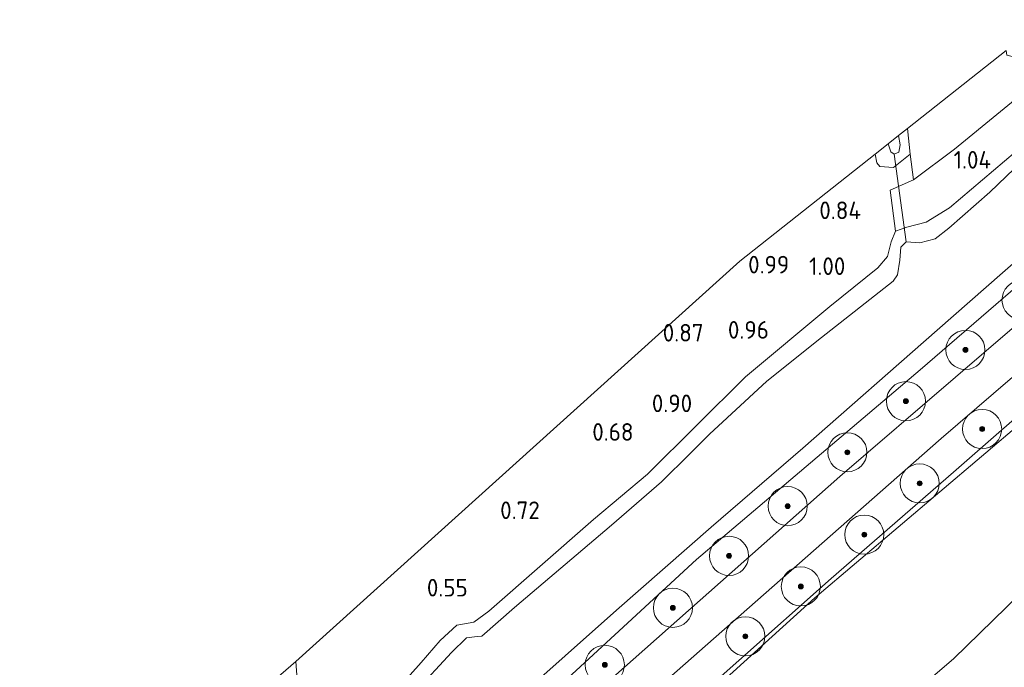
# Model space of a CAD drawing. Extents: x 130905 to 137824, y 412333 to 417928.
# Tile 165 of 256: x 133816 to 133917, y 415454 to 415520. Entities that reach past the tile are written whole.
import ezdxf
from ezdxf.enums import TextEntityAlignment as Align
from ezdxf.lldxf.tags import DXFTag

# ---------------------------------------------------------------- set-up
doc = ezdxf.new("R2010")
doc.units = 0
for name, color, linetype, lineweight in [('B-ME-GR-BOOM-S', 90, 'Continuous', 25), ('B-ME-GR-GRAS-GV', 60, 'Continuous', 13), ('B-ME-GW-TALUD_KRUIN-G', 90, 'Continuous', 18), ('B-ME-GW-TALUD_TEEN-G', 90, 'Continuous', 18), ('B-ME-IE-TERREINAFSCHEIDING_KUNSTMATIG_HEKWERK-G', 20, 'IE-TERREINAFSCHEIDING-KUNSTMATIG', 18), ('B-ME-KG-GRENS_OPNAME-G', 210, 'KG-OPNAME', 18), ('B-ME-KW-KUNSTWERK_DUIKER-G', 170, 'Continuous', 18), ('B-ME-OG-TERREIN_ERF-GV', 7, 'Continuous', 18), ('B-ME-OG-WATER_SLOOT-G', 120, 'Continuous', 18), ('B-ME-OG-WATER_SLOOT-GV', 120, 'Continuous', 18), ('B-ME-VH-VERHARDING_ASFALT-GV', 252, 'Continuous', 18), ('X-XX-AL-HOOGTELABEL-S', 7, 'Continuous', 25)]:
    doc.layers.add(name, color=color, linetype=linetype, lineweight=lineweight)
doc.styles.add('NLCS-ISO-ANNOTATIVE-T18', font='NLCS-ISO.ttf', dxfattribs={"height": 1.8})
doc.styles.get("Standard").update_dxf_attribs({"font": 'arial.ttf'})
doc.linetypes.add('IE-TERREINAFSCHEIDING-KUNSTMATIG', pattern='A,4,[82,NLCS.SHX,S=0.75,R=90,X=0,Y=0],4,-2', length=10)
tags = doc.linetypes.add('KG-OPNAME', pattern='A,5.5,-2,["O",Standard,S=1.8,R=0,X=-0.5,Y=-0.9],-2,5.5,-2,[5,NLCS.SHX,S=0.75,R=0,X=0,Y=0],-2', length=19).pattern_tags.tags
tags[6] = DXFTag(74, 10)

# ---------------------------------------------------------------- blocks, each defined once
blk = doc.blocks.new('SAL-HOOGTELABEL-SO')
at = {"color": 0, "linetype": 'ByBlock', "lineweight": -2, "style": 'NLCS-ISO-ANNOTATIVE-T18'}
blk.add_attdef('HOOGTE', text='', height=1.8, dxfattribs=at).set_placement((2.79, 0), align=Align.RIGHT)
blk = doc.blocks.new('SGR-BOOM_01-SO')
at = {"linetype": 'ByBlock', "lineweight": 18}
h = blk.add_hatch(color=0, dxfattribs=at)
h.dxf.hatch_style = 1
edge = h.paths.add_edge_path()
edge.add_arc((0, 0), 0.25, 0, 360)
at = {"color": 0, "linetype": 'ByBlock', "lineweight": 18}
for radius in [2, 0.25]:
    blk.add_circle((0, 0), radius, dxfattribs=at)

msp = doc.modelspace()

# ---------------------------------------------------------------- linework, layer by layer
at = {"layer": 'B-ME-GR-GRAS-GV'}
for points in [[(133918.898, 415507.873, 1.044), (133911.022, 415501.19, 0.93), (133908.612, 415499.725, 0.873), (133906.646, 415499.23, 0.849), (133905.5, 415498.801, 0.879), (133904.956, 415503.003, 0.885), (133907.348, 415504.057, 0.904), (133911.515, 415507.182, 1.242), (133920.953, 415514.894, 1.308)], [(133923.479, 415510.775, -0.178), (133915.155, 415502.781, -0.178), (133910.941, 415499.097, -0.178), (133909.564, 415498.007, -0.178), (133907.971, 415497.616, -0.178), (133906.587, 415497.701, -0.178), (133906.025, 415497.155, -0.178), (133905.916, 415495.839, -0.178), (133905.704, 415494.349, -0.178), (133905.251, 415493.705, -0.178), (133897.911, 415487.94, -0.178), (133892.329, 415483.453, -0.178), (133886.451, 415478.057, -0.178), (133884.455, 415476.042, -0.178), (133881.537, 415473.185, -0.178), (133876.435, 415468.759, -0.178), (133866.486, 415460.315, -0.178), (133863.168, 415457.406, -0.178), (133862.678, 415457.366, -0.178), (133861.583, 415457.232, -0.178), (133860.049, 415455.724, -0.178), (133856.341, 415451.691, -0.178)], [(133934.25, 415507.269, 1.264), (133908.001, 415484.625, 1.257), (133885.137, 415465.235, 1.271), (133860.491, 415442.526, 1.424), (133838.361, 415423.017, 1.453), (133827.595, 415412.968, 1.53), (133826.112, 415415.109, -0.178), (133835.317, 415423.506, -0.178), (133848.112, 415434.72, -0.178), (133855.506, 415441.248, -0.178), (133866.422, 415450.73, -0.178), (133876.926, 415460.069, -0.178), (133886.611, 415468.529, -0.178), (133895.995, 415476.617, -0.178), (133909.757, 415488.696, -0.178), (133923.404, 415500.662, -0.178)], [(133923.455, 415494.051, 1.314), (133899.776, 415473.738, 1.452), (133876.55, 415453.159, 1.363), (133856.791, 415435.489, 1.352), (133829.341, 415410.524, 1.469), (133828.537, 415411.65, 1.479), (133827.595, 415412.968, 1.53), (133838.361, 415423.017, 1.453), (133860.491, 415442.526, 1.424), (133885.137, 415465.235, 1.271), (133908.001, 415484.625, 1.257), (133934.25, 415507.269, 1.264)], [(133854.128, 415451.548, 0.687), (133856.935, 415454.69, 0.571), (133858.883, 415456.942, 0.526), (133860.6, 415458.534, 0.465), (133862.352, 415458.842, 0.438), (133863.861, 415459.957, 0.438), (133874.577, 415469.32, 0.535), (133880.115, 415473.954, 0.595), (133890.141, 415483.908, 0.654), (133898.763, 415491.111, 0.721), (133903.671, 415495.048, 0.847), (133904.674, 415496.226, 0.861), (133905.036, 415497.731, 0.874), (133905.5, 415498.801, 0.879), (133906.646, 415499.23, 0.849), (133908.612, 415499.725, 0.873), (133911.022, 415501.19, 0.93), (133918.898, 415507.873, 1.044)], [(133844.814, 415445.63, 0.774), (133844.104, 415454.818, 0.726), (133889.561, 415495.728, 0.876), (133903.414, 415506.686, 0.664), (133903.567, 415505.79, 0.645), (133903.882, 415505.433, 0.695), (133905.27, 415505.313, 0.795), (133906.985, 415506.682, 1.12), (133907.348, 415504.057, 0.904), (133904.956, 415503.003, 0.885), (133905.5, 415498.801, 0.879), (133905.036, 415497.731, 0.874), (133904.674, 415496.226, 0.861), (133903.671, 415495.048, 0.847), (133898.763, 415491.111, 0.721), (133890.141, 415483.908, 0.654), (133880.115, 415473.954, 0.595), (133874.577, 415469.32, 0.535), (133863.861, 415459.957, 0.438), (133862.352, 415458.842, 0.438), (133860.6, 415458.534, 0.465), (133858.883, 415456.942, 0.526), (133856.935, 415454.69, 0.571), (133854.128, 415451.548, 0.687)], [(133921.764, 415483.187, 1.388), (133911.419, 415474.156, 1.454), (133898.911, 415463.283, 1.467), (133880.017, 415446.542, 1.479), (133867.022, 415434.98, 1.517), (133855.478, 415424.744, 1.542), (133840.717, 415411.335, 1.592), (133833.405, 415404.795, 1.518), (133832.705, 415405.814, 1.495), (133831.442, 415407.582, 1.405), (133853.829, 415427.809, 1.397), (133877.175, 415448.615, 1.36), (133893.671, 415463.113, 1.36), (133910.167, 415477.612, 1.36), (133926.47, 415491.612, 1.392)], [(133922.823, 415482.993, 1.475), (133897.235, 415461.317, 1.478), (133872.871, 415439.261, 1.469), (133856.427, 415424.197, 1.582), (133855.478, 415424.744, 1.542), (133867.022, 415434.98, 1.517), (133880.017, 415446.542, 1.479), (133898.911, 415463.283, 1.467), (133911.419, 415474.156, 1.454), (133921.764, 415483.187, 1.388)], [(133927.644, 415470.858, 6.424), (133911.44, 415455.09, 6.492), (133890.079, 415436.826, 6.456), (133868.718, 415418.563, 6.42), (133864.792, 415415.173, 6.374), (133858.892, 415421.4, 2.99), (133856.427, 415424.197, 1.582), (133872.871, 415439.261, 1.469), (133897.235, 415461.317, 1.478), (133922.823, 415482.993, 1.475)], [(133918.473, 415453.296, 6.496), (133914.491, 415447.375, 6.383), (133908.884, 415440.014, 6.26), (133904.321, 415434.807, 6.1), (133897.965, 415427.998, 5.82), (133885.132, 415413.835, 4.994), (133875.488, 415403.032, 4.45), (133874.927, 415403.647, 4.505), (133890.223, 415420.515, 5.412), (133903.952, 415435.257, 6.179), (133893.898, 415427.298, 6.331), (133879.138, 415415.006, 6.389), (133871.043, 415408.212, 6.41), (133869.523, 415410.035, 6.479), (133868.37, 415411.417, 6.531), (133864.792, 415415.173, 6.374), (133868.718, 415418.563, 6.42), (133890.079, 415436.826, 6.456), (133911.44, 415455.09, 6.492), (133927.644, 415470.858, 6.424)], [(133842.599, 415453.463, -0.178), (133844.104, 415454.818, 0.726), (133844.814, 415445.63, 0.774)]]:
    msp.add_polyline3d(points, dxfattribs=at)
msp.add_polyline3d([(133906.985, 415506.682, 1.12), (133905.27, 415505.313, 0.795), (133903.882, 415505.433, 0.695), (133903.567, 415505.79, 0.645), (133903.414, 415506.686, 0.664), (133904.752, 415507.745, 0.033), (133905.005, 415506.912, 0.033), (133905.344, 415506.68, 0.033), (133905.837, 415506.89, 0.033), (133905.983, 415507.64, 0.033), (133905.798, 415508.572, 0.033), (133906.71, 415509.293, 1.12)], close=True, dxfattribs=at)
at = {"layer": 'B-ME-GW-TALUD_KRUIN-G'}
msp.add_polyline3d([(133841.064, 415394.111, 6.3), (133864.792, 415415.173, 6.374), (133868.718, 415418.563, 6.42), (133890.079, 415436.826, 6.456), (133911.44, 415455.09, 6.492), (133927.644, 415470.858, 6.424), (133952.378, 415494.279, 5.627), (133967.567, 415508.229, 5.075), (133981.832, 415522.36, 4.633), (133997.958, 415538.118, 3.773), (134012.658, 415553.363, 2.798), (134021.954, 415562.015, 2.578), (134026.283, 415564.958, 2.53), (134028.13, 415566.827, 2.402), (134034.941, 415574.025, 2.108), (134043.718, 415582.161, 1.907)], dxfattribs=at)
at = {"layer": 'B-ME-GW-TALUD_TEEN-G'}
msp.add_polyline3d([(134043.718, 415582.161, 1.907), (134038.874, 415578.6, 1.751), (134026.755, 415569.067, 1.597), (134017.985, 415562.18, 1.508), (133999.938, 415547.622, 1.457), (133979.835, 415531.098, 1.508), (133961.426, 415515.665, 1.426), (133936.515, 415494.865, 1.459), (133922.823, 415482.993, 1.475), (133897.235, 415461.317, 1.478), (133872.871, 415439.261, 1.469), (133856.427, 415424.197, 1.582), (133849.927, 415418.83, 1.544), (133834.008, 415403.991, 1.554)], dxfattribs=at)
at = {"layer": 'B-ME-IE-TERREINAFSCHEIDING_KUNSTMATIG_HEKWERK-G'}
msp.add_polyline3d([(133833.405, 415404.795, 1.518), (133840.717, 415411.335, 1.592), (133855.478, 415424.744, 1.542), (133867.022, 415434.98, 1.517), (133880.017, 415446.542, 1.479), (133898.911, 415463.283, 1.467), (133911.419, 415474.156, 1.454), (133921.764, 415483.187, 1.388)], dxfattribs=at)
at = {"layer": 'B-ME-KG-GRENS_OPNAME-G'}
msp.add_polyline3d([(133916.815, 415517.288, 1.194), (133906.71, 415509.293, 1.12), (133905.798, 415508.572, 0.033), (133904.752, 415507.745, 0.033), (133903.414, 415506.686, 0.664), (133889.561, 415495.728, 0.876), (133844.104, 415454.818, 0.726), (133842.599, 415453.463, -0.178), (133840.239, 415451.34, -0.178), (133839.334, 415450.525, 0.629), (133815.859, 415429.399, 0.775)], dxfattribs=at)
at = {"layer": 'B-ME-KW-KUNSTWERK_DUIKER-G'}
msp.add_polyline3d([(133905.344, 415506.68, 0.033), (133906.587, 415497.701, -0.178)], dxfattribs=at)
at = {"layer": 'B-ME-OG-TERREIN_ERF-GV'}
msp.add_polyline3d([(133911.515, 415507.182, 1.242), (133907.348, 415504.057, 0.904), (133906.985, 415506.682, 1.12), (133906.71, 415509.293, 1.12), (133916.815, 415517.288, 1.194), (133916.88, 415516.812, 1.194), (133919.867, 415516.08, 1.194), (133920.953, 415514.894, 1.308)], close=True, dxfattribs=at)
at = {"layer": 'B-ME-OG-WATER_SLOOT-G'}
for points in [[(134065.632, 415612.395, 1.357), (134065.114, 415612.019, 1.408), (134063.412, 415610.689, 1.405), (134055.342, 415604.488, 1.435), (134036.432, 415589.769, 1.487), (134012.846, 415571.772, 1.477), (133989.544, 415552.722, 1.388), (133962.072, 415530.144, 1.349), (133934.25, 415507.269, 1.264), (133908.001, 415484.625, 1.257), (133885.137, 415465.235, 1.271), (133860.491, 415442.526, 1.424), (133838.361, 415423.017, 1.453), (133827.595, 415412.968, 1.53)], [(133906.71, 415509.293, 1.12), (133906.985, 415506.682, 1.12), (133905.27, 415505.313, 0.795), (133903.882, 415505.433, 0.695), (133903.567, 415505.79, 0.645), (133903.414, 415506.686, 0.664)], [(133844.104, 415454.818, 0.726), (133844.814, 415445.63, 0.774), (133845.011, 415444.393, 0.778), (133845.099, 415444.072, 0.78), (133846.355, 415444.682, 0.771), (133848.921, 415446.609, 0.765), (133854.128, 415451.548, 0.687), (133856.935, 415454.69, 0.571), (133858.883, 415456.942, 0.526), (133860.6, 415458.534, 0.465), (133862.352, 415458.842, 0.438), (133863.861, 415459.957, 0.438), (133874.577, 415469.32, 0.535), (133880.115, 415473.954, 0.595), (133890.141, 415483.908, 0.654), (133898.763, 415491.111, 0.721), (133903.671, 415495.048, 0.847), (133904.674, 415496.226, 0.861), (133905.036, 415497.731, 0.874), (133905.5, 415498.801, 0.879), (133906.646, 415499.23, 0.849), (133908.612, 415499.725, 0.873), (133911.022, 415501.19, 0.93), (133918.898, 415507.873, 1.044)]]:
    msp.add_polyline3d(points, dxfattribs=at)
at = {"layer": 'B-ME-OG-WATER_SLOOT-GV'}
for points in [[(133856.341, 415451.691, -0.178), (133860.049, 415455.724, -0.178), (133861.583, 415457.232, -0.178), (133862.678, 415457.366, -0.178), (133863.168, 415457.406, -0.178), (133866.486, 415460.315, -0.178), (133876.435, 415468.759, -0.178), (133881.537, 415473.185, -0.178), (133884.455, 415476.042, -0.178), (133886.451, 415478.057, -0.178), (133892.329, 415483.453, -0.178), (133897.911, 415487.94, -0.178), (133905.251, 415493.705, -0.178), (133905.704, 415494.349, -0.178), (133905.916, 415495.839, -0.178), (133906.025, 415497.155, -0.178), (133906.587, 415497.701, -0.178), (133907.971, 415497.616, -0.178), (133909.564, 415498.007, -0.178), (133910.941, 415499.097, -0.178), (133915.155, 415502.781, -0.178), (133923.479, 415510.775, -0.178)], [(133923.404, 415500.662, -0.178), (133909.757, 415488.696, -0.178), (133895.995, 415476.617, -0.178), (133886.611, 415468.529, -0.178), (133876.926, 415460.069, -0.178), (133866.422, 415450.73, -0.178)]]:
    msp.add_polyline3d(points, dxfattribs=at)
msp.add_polyline3d([(133905.837, 415506.89, 0.033), (133905.344, 415506.68, 0.033), (133905.005, 415506.912, 0.033), (133904.752, 415507.745, 0.033), (133905.798, 415508.572, 0.033), (133905.983, 415507.64, 0.033)], close=True, dxfattribs=at)
at = {"layer": 'B-ME-VH-VERHARDING_ASFALT-GV'}
msp.add_polyline3d([(133926.47, 415491.612, 1.392), (133910.167, 415477.612, 1.36), (133893.671, 415463.113, 1.36), (133877.175, 415448.615, 1.36), (133853.829, 415427.809, 1.397), (133831.442, 415407.582, 1.405), (133829.341, 415410.524, 1.469), (133856.791, 415435.489, 1.352), (133876.55, 415453.159, 1.363), (133899.776, 415473.738, 1.452), (133923.455, 415494.051, 1.314)], dxfattribs=at)

# ---------------------------------------------------------------- block references
at = {"layer": 'B-ME-GR-BOOM-S'}
for p in [(133918.383, 415491.768, 1.352), (133912.645, 415486.667, 1.327), (133906.553, 415481.422, 1.364), (133914.356, 415478.579, 1.552), (133900.564, 415476.199, 1.302), (133907.964, 415473.019, 1.552), (133894.457, 415470.692, 1.352), (133902.293, 415467.78, 1.614), (133888.457, 415465.606, 1.364), (133895.801, 415462.484, 1.602), (133882.706, 415460.299, 1.364), (133890.121, 415457.382, 1.427), (133875.74, 415454.462, 1.352)]:
    msp.add_blockref('SGR-BOOM_01-SO', p, dxfattribs=at)
at = {"layer": 'X-XX-AL-HOOGTELABEL-S'}
for p, values in [((133912.481, 415505.203, 1.036), {'HOOGTE': '1.04'}), ((133899.169, 415500.037, 0.839), {'HOOGTE': '0.84'}), ((133891.827, 415494.487, 0.986), {'HOOGTE': '0.99'}), ((133897.568, 415494.325, 0.998), {'HOOGTE': '1.00'}), ((133883.058, 415487.521, 0.873), {'HOOGTE': '0.87'}), ((133889.739, 415487.814, 0.96), {'HOOGTE': '0.96'}), ((133881.886, 415480.3, 0.898), {'HOOGTE': '0.90'}), ((133875.888, 415477.379, 0.675), {'HOOGTE': '0.68'}), ((133866.296, 415469.371, 0.724), {'HOOGTE': '0.72'}), ((133858.923, 415461.454, 0.55), {'HOOGTE': '0.55'})]:
    msp.add_blockref('SAL-HOOGTELABEL-SO', p, dxfattribs=at).add_auto_attribs(values)

doc.saveas('drawing.dxf')
